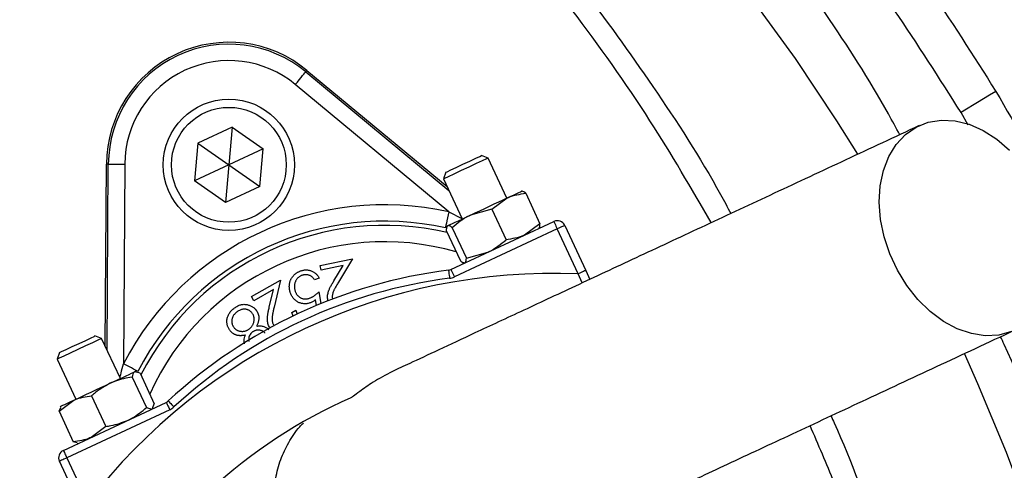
# Model space of a CAD drawing. Header units: millimetres. Extents: x 5387 to 12081, y 1443 to 15453.
# Tile 21 of 27: x 8775 to 9375, y 12511 to 12786. Entities that reach past the tile are written whole.
import ezdxf

# ---------------------------------------------------------------- set-up
doc = ezdxf.new("R2010")
doc.units = ezdxf.units.MM
doc.header["$LTSCALE"] = 5

msp = doc.modelspace()

# ---------------------------------------------------------------- linework, layer by layer
at = {"color": 7, "linetype": 'Continuous', "lineweight": 25}
for p, q in [((8949.47, 12754.02), (8950.2, 12754.9)), ((8949.47, 12754.02), (9036.79, 12681.71)), ((8950.2, 12754.9), (9035.67, 12684.11)), ((9036.76, 12668.75), (8943.1, 12746.32)), ((8904.6, 12720.41), (8883.67, 12710.65)), ((8904.6, 12720.41), (8902.58, 12697.4)), ((8904.6, 12720.41), (8923.52, 12707.16)), ((8883.67, 12710.65), (8881.65, 12687.64)), ((8883.67, 12710.65), (8902.58, 12697.4)), ((8923.52, 12707.16), (8902.58, 12697.4)), ((8921.5, 12684.16), (8923.52, 12707.16)), ((9056.57, 12703), (9056.58, 12703.01)), ((9060.65, 12701.52), (9056.58, 12703.01)), ((9072.04, 12677.11), (9060.65, 12701.52)), ((8827.22, 12586.91), (8827.94, 12697.88)), ((8829.07, 12697.88), (8827.94, 12697.88)), ((8828.34, 12584.5), (8829.07, 12697.88)), ((8839.07, 12697.81), (8838.29, 12576.2)), ((8902.58, 12697.4), (8881.65, 12687.64)), ((8902.58, 12697.4), (8900.57, 12674.4)), ((8902.58, 12697.4), (8921.5, 12684.16)), ((9034.95, 12692.92), (9033.46, 12688.85)), ((8900.57, 12674.4), (8881.65, 12687.64)), ((9033.46, 12688.85), (9044.85, 12664.44)), ((8921.5, 12684.16), (8900.57, 12674.4)), ((9081.37, 12681.32), (9081.1, 12681.34)), ((9062.94, 12670.41), (9072.33, 12677.25)), ((9083.61, 12680.05), (9092.29, 12661.44)), ((9062.94, 12670.41), (9049.88, 12666.78)), ((9062.94, 12670.41), (9071.61, 12651.8)), ((9038, 12633.66), (9100.73, 12662.91)), ((9035.16, 12657.46), (9043.84, 12638.85)), ((9035.78, 12660.21), (9035.55, 12659.87)), ((9038.71, 12659.11), (9047.39, 12640.5)), ((9102.84, 12658.38), (9040.11, 12629.13)), ((9092.29, 12661.44), (9082.89, 12654.59)), ((9091.66, 12658.68), (9091.82, 12658.91)), ((9115.62, 12630.96), (9102.84, 12658.38)), ((9107.37, 12660.49), (9120.16, 12633.08)), ((9047.39, 12640.5), (9060.45, 12644.13)), ((8958.2, 12636.14), (8978.04, 12640.21)), ((8978.04, 12640.21), (8969.36, 12625.86)), ((8958.78, 12633.32), (8958.2, 12636.14)), ((8972.27, 12636.09), (8958.78, 12633.32)), ((8966.61, 12626.75), (8972.27, 12636.09)), ((9045.94, 12637.59), (9046.35, 12637.55)), ((9120.16, 12633.08), (9122.69, 12627.64)), ((8916.31, 12617.11), (8934, 12627.12)), ((8934, 12627.12), (8930.13, 12610.74)), ((8957.63, 12628.44), (8954.75, 12627.36)), ((8929.76, 12621.41), (8917.74, 12614.6)), ((8927.24, 12610.75), (8929.76, 12621.41)), ((8917.74, 12614.6), (8916.31, 12617.11)), ((8956.1, 12611.75), (8955.49, 12615.18)), ((8957.49, 12620.03), (8958.75, 12612.84)), ((8941, 12607.47), (8943.5, 12608.89)), ((8943.5, 12608.89), (8944.3, 12606.35)), ((8941.77, 12605.27), (8941, 12607.47)), ((8825.01, 12591.64), (8820.94, 12593.13)), ((8836.4, 12567.23), (8825.01, 12591.64)), ((8799.31, 12583.04), (8797.82, 12578.96)), ((8797.82, 12578.96), (8809.21, 12554.56)), ((8843.57, 12568.12), (8852.25, 12549.51)), ((8848.44, 12570.39), (8845.06, 12571.28)), ((8846.2, 12571.4), (8845.46, 12571.46)), ((8848.44, 12570.39), (8857.12, 12551.78)), ((8799.05, 12547.35), (8808.02, 12554)), ((8818.87, 12556.6), (8827.55, 12537.99)), ((8799.05, 12547.35), (8800.05, 12549.48)), ((8800.14, 12550.33), (8799.71, 12549.72)), ((8801.65, 12523.45), (8864.37, 12552.7)), ((8866.49, 12548.16), (8803.76, 12518.91)), ((8852.25, 12549.51), (8855.63, 12548.62)), ((8856.02, 12548.8), (8856.42, 12549.37)), ((8856.16, 12549.55), (8857.12, 12551.78)), ((8799.05, 12547.35), (8807.73, 12528.74)), ((8827.55, 12537.99), (8818.58, 12531.34)), ((8810.04, 12528.05), (8807.73, 12528.74)), ((8810.02, 12527.73), (8810.71, 12527.67)), ((8803.76, 12518.91), (8816.54, 12491.5)), ((8812.01, 12489.39), (8799.23, 12516.8))]:
    msp.add_line(p, q, dxfattribs=at)
at = {"color": 8, "linetype": 'Continuous', "lineweight": 25}
for p, q in [((9353.35, 12721.54), (9349.02, 12729.24)), ((9036.76, 12668.75), (9044.72, 12664.71)), ((9117.93, 12625.42), (9115.62, 12630.96))]:
    msp.add_line(p, q, dxfattribs=at)
at = {"color": 7, "linetype": 'Continuous', "lineweight": 25, "flags": 128}
for points in [[(9286.14, 12703.89), (9273.38, 12724.25), (9248.02, 12762.18), (9221.18, 12799.14), (9192.9, 12835.09), (9163.22, 12869.98), (9132.18, 12903.74), (9099.84, 12936.33), (9066.23, 12967.71), (9031.4, 12997.83), (8995.41, 13026.64), (8958.31, 13054.11), (8920.15, 13080.18), (8880.99, 13104.84), (8840.88, 13128.03), (8799.89, 13149.72), (8758.07, 13169.89)], [(8943.1, 12746.32), (8944.33, 12747.81), (8945.51, 12749.24), (8946.61, 12750.56), (8947.57, 12751.72), (8948.36, 12752.68), (8948.96, 12753.4), (8949.33, 12753.85), (8949.47, 12754.02)], [(9370.25, 12742.13), (9366.38, 12739.78), (9362.64, 12737.51), (9359.15, 12735.39), (9356.02, 12733.49), (9353.37, 12731.88), (9351.28, 12730.61), (9349.81, 12729.72), (9349.02, 12729.24)], [(9379.76, 12595.86), (9372.05, 12593.73), (9363.83, 12593.3), (9355.32, 12594.56), (9346.74, 12597.5), (9338.31, 12602.02), (9330.25, 12608.02), (9322.76, 12615.34), (9316.04, 12623.79), (9310.27, 12633.15), (9305.6, 12643.17), (9302.14, 12653.61), (9299.98, 12664.19), (9299.19, 12674.62), (9299.77, 12684.66), (9301.73, 12694.03), (9305, 12702.49), (9309.5, 12709.82), (9315.11, 12715.83), (9321.7, 12720.37), (9329.08, 12723.32), (9337.07, 12724.61), (9345.46, 12724.19), (9354.03, 12722.09), (9362.57, 12718.34), (9370.84, 12713.07), (9378.64, 12706.38)], [(9060.65, 12701.52), (9060.64, 12701.52), (9059.64, 12701.05), (9057.12, 12699.88), (9053.38, 12698.13), (9048.89, 12696.04), (9044.17, 12693.84), (9039.8, 12691.8), (9036.31, 12690.17), (9034.11, 12689.15), (9033.46, 12688.85)], [(9034.95, 12692.92), (9035.61, 12693.23), (9037.82, 12694.26), (9041.23, 12695.85), (9045.33, 12697.77), (9049.5, 12699.71), (9053.1, 12701.39), (9055.58, 12702.54), (9056.57, 12703)], [(8829.07, 12697.88), (8829.29, 12697.88), (8829.88, 12697.87), (8830.82, 12697.87), (8832.06, 12697.86), (8833.57, 12697.85), (8835.29, 12697.84), (8837.14, 12697.82), (8839.07, 12697.81)], [(9072.33, 12677.25), (9074.55, 12678.29), (9076.49, 12679.19), (9078.12, 12679.95), (9079.42, 12680.56), (9080.36, 12681), (9080.92, 12681.26), (9081.1, 12681.34)], [(9049.88, 12666.78), (9052.69, 12668.1), (9055.6, 12669.45), (9058.56, 12670.83), (9061.52, 12672.21), (9064.42, 12673.56), (9067.22, 12674.87), (9069.87, 12676.11), (9072.33, 12677.25)], [(9036.76, 12668.75), (9036.34, 12666.86), (9035.94, 12665.05), (9035.57, 12663.38), (9035.24, 12661.91), (9034.97, 12660.69), (9034.76, 12659.78), (9034.64, 12659.21), (9034.59, 12658.99)], [(9035.99, 12660.31), (9036.59, 12660.58), (9037.55, 12661.04), (9038.88, 12661.65), (9040.54, 12662.43), (9042.5, 12663.34), (9044.74, 12664.39), (9047.22, 12665.54), (9049.88, 12666.78)], [(9100.73, 12662.91), (9100.77, 12662.82), (9100.89, 12662.56), (9101.08, 12662.15), (9101.35, 12661.58), (9101.67, 12660.9), (9102.03, 12660.11), (9102.43, 12659.26), (9102.84, 12658.38)], [(9035.78, 12660.21), (9035.78, 12660.21), (9035.99, 12660.31)], [(9107.37, 12660.49), (9107.28, 12660.45), (9107.03, 12660.33), (9106.61, 12660.13), (9106.04, 12659.87), (9105.36, 12659.55), (9104.57, 12659.19), (9103.72, 12658.79), (9102.84, 12658.38)], [(9036.51, 12633.23), (9036.52, 12633.13), (9036.56, 12632.85), (9036.62, 12632.39), (9036.69, 12631.78), (9036.79, 12631.02), (9036.9, 12630.17), (9037.02, 12629.24), (9037.14, 12628.27)], [(9038, 12633.66), (9038.04, 12633.57), (9038.16, 12633.31), (9038.35, 12632.89), (9038.62, 12632.33), (9038.94, 12631.64), (9039.3, 12630.86), (9039.7, 12630.01), (9040.11, 12629.13)], [(9120.16, 12633.08), (9120.07, 12633.04), (9119.81, 12632.92), (9119.39, 12632.72), (9118.83, 12632.46), (9118.14, 12632.14), (9117.36, 12631.77), (9116.51, 12631.38), (9115.62, 12630.96)], [(8825.01, 12591.64), (8824.6, 12591.45), (8822.67, 12590.55), (8819.38, 12589.02), (8815.13, 12587.04), (8810.43, 12584.85), (8805.86, 12582.71), (8801.95, 12580.89), (8799.18, 12579.6), (8797.89, 12579), (8797.82, 12578.96)], [(8799.31, 12583.04), (8799.36, 12583.07), (8800.6, 12583.65), (8803.29, 12584.9), (8807.02, 12586.64), (8811.22, 12588.6), (8815.26, 12590.48), (8818.51, 12591.99), (8820.48, 12592.92), (8820.94, 12593.13)], [(9407.38, 11768.51), (9419.67, 11812.07), (9430.23, 11856.05), (9439.05, 11900.4), (9446.11, 11945.03), (9451.4, 11989.89), (9454.91, 12034.91), (9456.65, 12080.03), (9456.6, 12125.18), (9454.77, 12170.3), (9451.15, 12215.32), (9445.76, 12260.17), (9438.61, 12304.78), (9429.7, 12349.11), (9419.04, 12393.07), (9406.65, 12436.61), (9392.56, 12479.65), (9376.77, 12522.15), (9359.32, 12564.04), (9351.06, 12582.39)], [(8847.16, 12571.59), (8846.97, 12571.69), (8846.44, 12571.96), (8845.61, 12572.4), (8844.51, 12572.97), (8843.17, 12573.66), (8841.65, 12574.45), (8840, 12575.31), (8838.29, 12576.2)], [(8830.28, 12564.38), (8833.01, 12565.65), (8835.56, 12566.84), (8837.89, 12567.93), (8839.97, 12568.9), (8841.75, 12569.73), (8843.21, 12570.41), (8844.32, 12570.93), (8845.06, 12571.28)], [(8845.06, 12571.28), (8845.42, 12571.44), (8845.46, 12571.46)], [(8808.02, 12554), (8810.38, 12555.1), (8812.96, 12556.31), (8815.71, 12557.59), (8818.58, 12558.93), (8821.52, 12560.3), (8824.49, 12561.68), (8827.42, 12563.05), (8830.28, 12564.38)], [(8800.14, 12550.33), (8800.21, 12550.36), (8800.62, 12550.55), (8801.41, 12550.92), (8802.57, 12551.46), (8804.08, 12552.16), (8805.9, 12553.01), (8808.02, 12554)], [(8864.37, 12552.7), (8864.41, 12552.61), (8864.54, 12552.35), (8864.73, 12551.93), (8864.99, 12551.37), (8865.31, 12550.68), (8865.68, 12549.9), (8866.08, 12549.05), (8866.49, 12548.16)], [(8865.66, 12553.56), (8865.72, 12553.49), (8865.92, 12553.28), (8866.23, 12552.94), (8866.65, 12552.48), (8867.17, 12551.93), (8867.76, 12551.29), (8868.39, 12550.61), (8869.06, 12549.89)], [(8803.76, 12518.91), (8802.87, 12518.5), (8802.02, 12518.11), (8801.24, 12517.74), (8800.55, 12517.42), (8799.99, 12517.16), (8799.57, 12516.96), (8799.31, 12516.84), (8799.23, 12516.8)], [(8801.65, 12523.45), (8801.69, 12523.36), (8801.81, 12523.1), (8802, 12522.68), (8802.26, 12522.12), (8802.58, 12521.43), (8802.95, 12520.65), (8803.35, 12519.8), (8803.76, 12518.91)]]:
    msp.add_lwpolyline(points, dxfattribs=at)
at = {"color": 7, "linetype": 'Continuous', "lineweight": 25}
for centre, radius in [((8261.55, 12068.48), 1999.56), ((8261.55, 12068.48), 1974.56), ((8902.58, 12697.4), 40), ((8902.58, 12697.4), 35)]:
    msp.add_circle(centre, radius, dxfattribs=at)
for centre, radius, start, end in [((8261.55, 12068.48), 1728.75, 270.66287, 269.33713), ((8261.55, 12068.48), 1617.96, 1.68232, 178.31768), ((8902.58, 12697.4), 74.65, 50.36947, 179.63053), ((8902.58, 12697.4), 73.51, 50.36947, 179.63053), ((8902.58, 12697.4), 63.51, 50.36947, 179.63053), ((8261.55, 12068.48), 625, 279.2069, 80.7931), ((8261.55, 12068.48), 620, 279.2818, 80.7182), ((8997.67, 12493.48), 179.57, 77.42697, 152.57303), ((8997.67, 12493.48), 169.57, 77.42697, 152.57303), ((9102.84, 12658.38), 5, 25, 115), ((9075.15, 12327.33), 308.33, 97.19968, 132.80032), ((9035.88, 12638.19), 5, 277.19968, 295), ((9100.51, 12272.95), 358.33, 87.58288, 142.41712), ((9075.15, 12327.33), 303.33, 97.19968, 132.80032), ((9035.88, 12638.19), 10, 277.19968, 295), ((9100.51, 12272.95), 308.33, 113.63547, 132.80032), ((8862.26, 12557.23), 5, 295, 312.80032), ((8862.26, 12557.23), 10, 295, 312.80032), ((8803.76, 12518.91), 5, 115, 205)]:
    msp.add_arc(centre, radius, start, end, dxfattribs=at)
at = {"color": 8, "linetype": 'Continuous', "lineweight": 25}
for centre, radius, start, end in [((8261.55, 12068.48), 1629.13, 1.67079, 178.32921), ((8997.67, 12493.48), 167.04, 76.81058, 152.96199), ((8997.67, 12493.48), 157.04, 73.88079, 155.86692)]:
    msp.add_arc(centre, radius, start, end, dxfattribs=at)
at = {"color": 7, "linetype": 'Continuous', "lineweight": 25}
for points, knots in [([(11214.27, 9327.09), (11235.96, 9353.74), (11282.98, 9411.49), (11351.82, 9503.15), (11421.08, 9601.63), (11487, 9702.39), (11556.53, 9816.64), (11628.17, 9945.15), (11700.27, 10088.55), (11766.24, 10234.85), (11826.03, 10383.78), (11879.61, 10535.04), (11926.95, 10688.36), (11968.01, 10843.48), (12002.78, 11000.11), (12031.21, 11158.02), (12053.27, 11316.95), (12068.94, 11476.63), (12078.19, 11636.81), (12080.96, 11797.23), (12077.25, 11957.64), (12067.02, 12117.78), (12050.24, 12277.36), (12026.89, 12436.13), (11996.92, 12593.78), (11960.27, 12750.03), (11917.04, 12904.59), (11867.33, 13057.19), (11811.19, 13207.55), (11748.72, 13355.38), (11685.72, 13488.34), (11623.97, 13606.96), (11564.95, 13711.89), (11502.56, 13814.84), (11436.82, 13915.67), (11367.76, 14014.28), (11295.42, 14110.54), (11219.86, 14204.29), (11141.14, 14295.39), (11059.27, 14383.68), (10974.36, 14469.09), (10886.53, 14551.51), (10795.9, 14630.78), (10702.57, 14706.85), (10606.67, 14779.69), (10508.33, 14849.21), (10407.71, 14915.32), (10304.88, 14977.96), (10199.96, 15037.06), (10093.09, 15092.55), (9984.39, 15144.35), (9873.98, 15192.37), (9761.95, 15236.56), (9648.45, 15276.84), (9533.62, 15313.11), (9417.58, 15345.28), (9300.44, 15373.34), (9182.39, 15397.25), (9065.19, 15416.72), (8949, 15431.94), (8833.96, 15442.99), (8718.61, 15450.43), (8641.58, 15452.06), (8603.09, 15452.88)], [0, 0, 0, 0, 0.012466, 0.027021, 0.041583, 0.056146, 0.070701, 0.090104, 0.109517, 0.128921, 0.148322, 0.16773, 0.187131, 0.20653, 0.225937, 0.245335, 0.264733, 0.284139, 0.303537, 0.322936, 0.342343, 0.361742, 0.381143, 0.400552, 0.419953, 0.439355, 0.458767, 0.47817, 0.497573, 0.516986, 0.536389, 0.550942, 0.565502, 0.580062, 0.594615, 0.609171, 0.623735, 0.638299, 0.652854, 0.667412, 0.68198, 0.696547, 0.711105, 0.725662, 0.740227, 0.754793, 0.76935, 0.783907, 0.798472, 0.813037, 0.827593, 0.842151, 0.856718, 0.871285, 0.885842, 0.900402, 0.91497, 0.929539, 0.944098, 0.95807, 0.972049, 0.986029, 1, 1, 1, 1]), ([(8603.09, 15451.33), (8631.95, 15450.79), (8689.67, 15449.71), (8792.99, 15444.44), (8912.92, 15434.59), (9049.11, 15417.8), (9184.52, 15395.58), (9320.09, 15367.69), (9455.61, 15333.93), (9590.84, 15294.24), (9724.34, 15249.05), (9856.24, 15198.34), (9986.35, 15142.11), (10114.48, 15080.44), (10240.02, 15013.66), (10363.86, 14941.25), (10485.73, 14863.12), (10605.37, 14779.26), (10721.42, 14690.51), (10833.61, 14597.04), (10941.71, 14498.91), (11045.55, 14396.28), (11145, 14289.38), (11240.76, 14177.35), (11332.54, 14060.25), (11420.18, 13938.22), (11502.7, 13812.67), (11579.42, 13684.82), (11650.41, 13554.95), (11715.77, 13423.32), (11775.94, 13289.25), (11831.3, 13151.81), (11881.59, 13011.12), (11926.63, 12867.3), (11965.93, 12721.81), (11999.83, 12573.02), (12028.01, 12421.06), (12050.28, 12266.12), (12066.29, 12110.41), (12076.16, 11952.84), (12079.68, 11793.6), (12076.72, 11632.91), (12067.31, 11472.47), (12051.38, 11311.74), (12028.81, 11150.96), (11999.55, 10990.37), (11963.75, 10831.1), (11923.94, 10682.79), (11881.38, 10545.3), (11837.28, 10418.4), (11788.81, 10293.05), (11736.02, 10169.51), (11677.71, 10045.29), (11613.47, 9920.67), (11543, 9795.97), (11467.74, 9673.96), (11387.7, 9555.05), (11303.43, 9439.21), (11243.43, 9365.01), (11213.46, 9327.93)], [0, 0, 0, 0, 0.0104784, 0.0209568, 0.0375463, 0.0541492, 0.070752, 0.0873413, 0.1043797, 0.1214325, 0.1384857, 0.1555245, 0.1727161, 0.1899218, 0.2071277, 0.2243195, 0.2419822, 0.2596602, 0.277338, 0.2950003, 0.3126507, 0.3303169, 0.3479833, 0.3656341, 0.3837967, 0.4019751, 0.4201543, 0.4383179, 0.4560855, 0.4738668, 0.4916484, 0.5094163, 0.5276366, 0.5458713, 0.5641061, 0.5823265, 0.6012508, 0.6201906, 0.6391309, 0.6580559, 0.6774864, 0.6969327, 0.7163793, 0.7358101, 0.7555452, 0.7752969, 0.7950484, 0.8147832, 0.8310246, 0.8472809, 0.8635416, 0.879797, 0.8960378, 0.9133437, 0.9306765, 0.9480219, 0.9653661, 0.9826961, 1, 1, 1, 1]), ([(11215.44, 9327.14), (11236.94, 9353.55), (11283.76, 9411.07), (11352.42, 9502.49), (11421.69, 9600.97), (11487.61, 9701.72), (11557.15, 9815.97), (11628.8, 9944.48), (11700.91, 10087.87), (11766.9, 10234.16), (11826.7, 10383.09), (11880.29, 10534.34), (11927.66, 10687.65), (11968.74, 10842.76), (12003.52, 10999.4), (12031.98, 11157.3), (12054.06, 11316.22), (12069.76, 11475.9), (12079.03, 11636.08), (12081.83, 11796.5), (12078.16, 11956.91), (12067.96, 12117.05), (12051.21, 12276.64), (12027.9, 12435.41), (11997.96, 12593.07), (11961.35, 12749.32), (11918.17, 12903.9), (11868.49, 13056.51), (11812.39, 13206.88), (11749.96, 13354.74), (11687.01, 13487.71), (11625.29, 13606.35), (11566.31, 13711.3), (11503.94, 13814.27), (11438.24, 13915.12), (11369.22, 14013.75), (11296.91, 14110.04), (11221.39, 14203.82), (11142.7, 14294.95), (11060.88, 14383.27), (10976, 14468.72), (10888.2, 14551.17), (10797.61, 14630.49), (10704.31, 14706.6), (10608.44, 14779.48), (10510.14, 14849.04), (10409.54, 14915.2), (10306.74, 14977.88), (10201.85, 15037.03), (10095, 15092.57), (9986.33, 15144.42), (9875.94, 15192.5), (9763.93, 15236.75), (9650.46, 15277.09), (9535.65, 15313.42), (9419.63, 15345.66), (9302.5, 15373.78), (9184.46, 15397.75), (9056.95, 15419.04), (8919.91, 15436.31), (8773.44, 15448.88), (8675.51, 15451.9), (8626.55, 15453.4)], [0, 0, 0, 0, 0.0123904, 0.0269842, 0.041586, 0.0561881, 0.0707823, 0.0902383, 0.1097033, 0.1291598, 0.1486127, 0.1680741, 0.1875273, 0.2069783, 0.2264373, 0.2458885, 0.265339, 0.2847974, 0.3042479, 0.3236992, 0.3431585, 0.3626096, 0.382063, 0.4015246, 0.4209776, 0.4404329, 0.459897, 0.4793523, 0.4988081, 0.5182727, 0.5377284, 0.5523205, 0.5669204, 0.58152, 0.5961119, 0.610707, 0.6253105, 0.6399136, 0.6545083, 0.6691059, 0.6837124, 0.6983189, 0.7129165, 0.7275127, 0.7421176, 0.7567225, 0.7713189, 0.7859149, 0.8005194, 0.8151238, 0.8297197, 0.844317, 0.8589231, 0.8735289, 0.8881259, 0.9027246, 0.9173325, 0.9319404, 0.9465393, 0.9643568, 0.9821826, 1, 1, 1, 1]), ([(11211.33, 9348.88), (11240.52, 9385.28), (11298.96, 9458.14), (11381.09, 9571.76), (11459.14, 9688.32), (11532.59, 9807.85), (11601.44, 9929.98), (11664.05, 10051.54), (11720.78, 10172.22), (11772.05, 10291.73), (11819.27, 10412.95), (11862.38, 10535.65), (11901.74, 10660.88), (11937.19, 10788.59), (11968.59, 10918.72), (11995.59, 11049.87), (12018.16, 11181.81), (12037.27, 11321.69), (12052, 11469.51), (12061.38, 11625.19), (12064.66, 11781.12), (12061.76, 11938.38), (12052.43, 12096.77), (12036.48, 12256.05), (12013.97, 12414.54), (11985.7, 12567.43), (11952.25, 12714.57), (11914.29, 12855.95), (11870.89, 12995.75), (11821.69, 13134.88), (11766.57, 13273.12), (11705.46, 13410.21), (11638.91, 13544.74), (11567.75, 13675.08), (11492.21, 13801.12), (11412.54, 13922.79), (11328.06, 14041.16), (11238, 14157.04), (11142.22, 14270.06), (11040.68, 14379.87), (10934.49, 14485.2), (10825.81, 14583.99), (10715.07, 14676.35), (10602.75, 14762.55), (10487.03, 14844.15), (10367.07, 14921.7), (10242.92, 14994.94), (10114.67, 15063.62), (9983.69, 15126.93), (9852.93, 15183.53), (9722.71, 15233.68), (9593.37, 15277.69), (9462.38, 15316.52), (9328.79, 15350.34), (9192.7, 15378.88), (9054.31, 15401.98), (8915.07, 15419.36), (8804.73, 15428.54), (8706.56, 15433.91), (8620.61, 15436.65), (8505.22, 15436.82), (8377.68, 15432.29), (8237.99, 15421.74), (8099.4, 15404.2), (7959.27, 15384.85), (7829.29, 15344.3), (7721.44, 15351.24), (7688.52, 15318.32), (7688.52, 15318.32)], [0, 0, 0, 0, 0.015312, 0.030647, 0.045994, 0.061342, 0.076679, 0.091993, 0.106207, 0.120434, 0.134664, 0.148892, 0.163106, 0.177738, 0.192381, 0.207029, 0.221673, 0.236305, 0.253353, 0.270415, 0.287476, 0.304524, 0.322021, 0.339534, 0.357045, 0.374542, 0.390543, 0.406557, 0.42257, 0.438572, 0.454978, 0.471398, 0.487818, 0.504224, 0.520121, 0.53603, 0.551939, 0.567835, 0.584181, 0.600543, 0.616905, 0.633251, 0.648728, 0.664217, 0.679707, 0.695184, 0.711085, 0.727, 0.742914, 0.758815, 0.773749, 0.788695, 0.803641, 0.818575, 0.833911, 0.849261, 0.86461, 0.879947, 0.885588, 0.896876, 0.908164, 0.923448, 0.93876, 0.954086, 0.96941, 0.984719, 1, 1, 1, 1, 1]), ([(9311.66, 12715.75), (9309.37, 12719.97), (9295.64, 12745.35), (9266.77, 12789.97), (9224.91, 12849.18), (9179.09, 12905.6), (9129.85, 12959.04), (9075.48, 13010.65), (9015.57, 13059.75), (8950.14, 13105.89), (8881.35, 13147.42), (8809.77, 13184.07), (8731.9, 13217.15), (8647.75, 13245.9), (8557.61, 13269.94), (8465.92, 13287.78), (8385.64, 13298.03), (8317.44, 13302.78), (8250.62, 13304.27), (8172.75, 13301.43), (8084.28, 13291.96), (7996.57, 13276.64), (7910.22, 13255.69), (7830.5, 13231.09), (7757.5, 13203.36), (7691.16, 13173.07), (7626.84, 13138.68), (7564.95, 13100.35), (7505.9, 13058.3), (7449.49, 13012.19), (7396.06, 12961.93), (7345.74, 12907.73), (7298.99, 12850.48), (7256.44, 12790.4), (7227.29, 12745.35), (7213.59, 12719.81), (7211.42, 12715.77)], [0, 0, 0, 0, 0.005798, 0.03487, 0.063988, 0.09309, 0.122124, 0.151054, 0.182691, 0.214454, 0.246262, 0.27803, 0.309672, 0.346247, 0.382916, 0.419591, 0.456176, 0.478087, 0.499998, 0.534769, 0.569662, 0.604611, 0.639532, 0.674328, 0.702974, 0.731744, 0.760575, 0.789402, 0.818163, 0.846804, 0.876264, 0.905815, 0.935406, 0.964977, 0.994454, 1, 1, 1, 1]), ([(8574.78, 13297.39), (8597.04, 13292.64), (8641.64, 13283.13), (8706.78, 13264.27), (8770.28, 13242.23), (8831.84, 13216.91), (8892.49, 13187.97), (8951.97, 13155.32), (9010.05, 13119), (9067.66, 13078.21), (9124.37, 13032.71), (9179.68, 12982.37), (9232.42, 12928.03), (9282.1, 12869.67), (9328.79, 12807.67), (9356.44, 12763.97), (9370.25, 12742.13)], [0, 0, 0, 0, 0.068376, 0.136967, 0.203572, 0.270228, 0.336832, 0.405374, 0.473972, 0.542513, 0.617341, 0.692242, 0.76707, 0.844686, 0.922383, 1, 1, 1, 1]), ([(9349.02, 12729.24), (9335.77, 12750.18), (9309.21, 12792.13), (9264.33, 12851.76), (9215.99, 12908.77), (9164.11, 12962.59), (9109.09, 13012.97), (9049.83, 13060.64), (8986.16, 13105.13), (8918.16, 13146.1), (8847.5, 13182.48), (8774.66, 13214.06), (8710.82, 13236.67), (8642.74, 13257.03), (8599.09, 13266.54), (8569.94, 13272.89)], [0, 0, 0, 0, 0.075993, 0.152292, 0.228746, 0.305198, 0.381494, 0.457485, 0.538401, 0.619593, 0.70088, 0.782076, 0.862994, 0.908518, 1, 1, 1, 1]), ([(8261.55, 13244.95), (8290.27, 13243.5), (8347.8, 13240.61), (8433.36, 13227.67), (8517.71, 13208.65), (8600.22, 13183.03), (8680.42, 13150.97), (8757.97, 13112.79), (8832.39, 13068.83), (8900.25, 13021.44), (8961.66, 12971.51), (9017.1, 12920.01), (9069.1, 12864.94), (9117.5, 12806.74), (9161.95, 12744.83), (9192.3, 12698.33), (9206.56, 12671.63), (9208.65, 12667.72)], [0, 0, 0, 0, 0.074366, 0.148962, 0.22356, 0.297929, 0.372258, 0.446809, 0.521365, 0.595701, 0.660752, 0.726012, 0.791347, 0.856616, 0.921674, 0.988534, 1, 1, 1, 1]), ([(9196.75, 12662.17), (9184.58, 12683.05), (9158.53, 12727.75), (9112.44, 12792.44), (9060.19, 12856.55), (9003.31, 12916.58), (8942.28, 12972.29), (8877.38, 13023.39), (8808.91, 13069.51), (8737.13, 13110.45), (8662.38, 13146), (8585.14, 13175.83), (8505.98, 13199.72), (8425.42, 13217.42), (8343.79, 13229.4), (8288.95, 13232.09), (8261.5, 13233.44)], [0, 0, 0, 0, 0.0632622, 0.1353876, 0.2077002, 0.27968, 0.3517092, 0.4238859, 0.4957449, 0.5676823, 0.6400439, 0.7122718, 0.7842788, 0.8563136, 0.9280819, 1, 1, 1, 1]), ([(9370.25, 12742.13), (9382.69, 12720.85), (9407.56, 12678.29), (9440.2, 12611.89), (9471.08, 12539.76), (9498.8, 12461.46), (9522.44, 12377.01), (9540.41, 12291.07), (9552.6, 12204.22), (9558.89, 12116.86), (9559.13, 12029.24), (9553.43, 11941.64), (9541.89, 11854.52), (9524.59, 11768.46), (9501.57, 11683.9), (9472.76, 11601.13), (9438.39, 11520.38), (9398.68, 11442.01), (9353.88, 11366.54), (9304.21, 11294.42), (9249.72, 11225.95), (9190.71, 11161.24), (9127.46, 11100.53), (9060.38, 11044.23), (8989.83, 10992.68), (8915.96, 10946.16), (8839.08, 10904.69), (8759.53, 10868.37), (8677.81, 10837.5), (8613.09, 10817.74), (8575.74, 10808.41), (8566.55, 10806.11)], [0, 0, 0, 0, 0.030307, 0.060638, 0.090945, 0.126785, 0.162748, 0.198752, 0.234715, 0.270554, 0.306428, 0.342425, 0.378463, 0.41446, 0.450334, 0.486201, 0.52219, 0.558221, 0.59421, 0.630077, 0.665868, 0.70178, 0.737734, 0.773646, 0.809437, 0.845138, 0.88096, 0.916824, 0.952646, 0.988348, 1, 1, 1, 1]), ([(9323.48, 12721.26), (9308.52, 12714.29), (9278.84, 12700.45), (9235.15, 12680.08), (9193.09, 12660.47), (9153.11, 12641.82), (9115.84, 12624.44), (9081.95, 12608.64), (9053.29, 12595.27), (9030.14, 12584.48), (9013.25, 12576.61), (9005.63, 12573.05), (9002.3, 12571.5)], [0, 0, 0, 0, 0.1135119, 0.2251997, 0.3351042, 0.4432659, 0.5495894, 0.6541728, 0.7571424, 0.8456166, 0.9324971, 1, 1, 1, 1]), ([(9083.61, 12680.05), (9082.76, 12680.72), (9081.9, 12681.39), (9081.38, 12681.31), (9081.37, 12681.31)], [0, 0, 0, 0, 0.986889, 1, 1, 1, 1]), ([(9072.33, 12677.25), (9072.57, 12677.36), (9076.08, 12678.96), (9079.98, 12679.52), (9083.61, 12680.05)], [0, 0, 0, 0, 0.070197, 1, 1, 1, 1]), ([(9049.88, 12666.78), (9049.59, 12666.65), (9045.52, 12664.71), (9041.99, 12661.81), (9038.71, 12659.11)], [0, 0, 0, 0, 0.0701921, 1, 1, 1, 1]), ([(9035.99, 12660.31), (9035.64, 12659.85), (9035.19, 12659.25), (9035.17, 12657.79), (9035.16, 12657.46)], [0, 0, 0, 0, 0.7731102, 1, 1, 1, 1]), ([(9038.71, 12659.11), (9037.89, 12659.72), (9036.8, 12660.53), (9036.15, 12660.35), (9035.99, 12660.31)], [0, 0, 0, 0, 0.755622, 1, 1, 1, 1]), ([(9091.82, 12658.91), (9091.82, 12658.91), (9092.22, 12659.27), (9092.25, 12660.36), (9092.29, 12661.44)], [0, 0, 0, 0, 0.013112, 1, 1, 1, 1]), ([(9060.45, 12644.13), (9060.73, 12644.26), (9064.81, 12646.2), (9068.34, 12649.1), (9071.61, 12651.8)], [0, 0, 0, 0, 0.070193, 1, 1, 1, 1]), ([(9082.89, 12654.59), (9082.65, 12654.48), (9079.14, 12652.88), (9075.24, 12652.32), (9071.61, 12651.8)], [0, 0, 0, 0, 0.070197, 1, 1, 1, 1]), ([(9043.84, 12638.85), (9044.1, 12638.63), (9044.97, 12637.91), (9045.55, 12637.87), (9045.96, 12637.84)], [0, 0, 0, 0, 0.296704, 1, 1, 1, 1]), ([(9046.56, 12637.65), (9046.69, 12637.74), (9047.25, 12638.13), (9047.33, 12639.48), (9047.39, 12640.5)], [0, 0, 0, 0, 0.2443782, 1, 1, 1, 1]), ([(8940.17, 12619.25), (8940.09, 12619.48), (8939.93, 12619.93), (8939.74, 12620.63), (8939.6, 12621.32), (8939.49, 12622.01), (8939.44, 12622.71), (8939.42, 12623.41), (8939.47, 12624.1), (8939.55, 12624.79), (8939.67, 12625.47), (8939.84, 12626.14), (8940.04, 12626.77), (8940.29, 12627.39), (8940.58, 12627.98), (8940.91, 12628.56), (8941.28, 12629.1), (8941.69, 12629.62), (8942.14, 12630.12), (8942.62, 12630.59), (8943.14, 12631.02), (8943.7, 12631.43), (8944.29, 12631.8), (8944.91, 12632.15), (8945.58, 12632.46), (8946.04, 12632.64), (8946.27, 12632.73)], [0, 0, 0, 0, 0.044096, 0.087462, 0.129912, 0.172219, 0.214077, 0.256092, 0.298082, 0.340217, 0.382043, 0.423014, 0.463525, 0.503259, 0.54321, 0.582721, 0.622367, 0.662555, 0.702664, 0.743345, 0.784214, 0.825572, 0.867594, 0.910449, 0.954655, 1, 1, 1, 1]), ([(8946.27, 12632.73), (8946.55, 12632.83), (8947.1, 12633.03), (8947.95, 12633.22), (8948.78, 12633.36), (8949.61, 12633.4), (8950.43, 12633.37), (8951.23, 12633.26), (8952.03, 12633.08), (8952.81, 12632.81), (8953.57, 12632.48), (8954.29, 12632.09), (8954.96, 12631.63), (8955.58, 12631.11), (8956.17, 12630.54), (8956.7, 12629.9), (8957.2, 12629.2), (8957.48, 12628.7), (8957.63, 12628.44)], [0, 0, 0, 0, 0.06715, 0.132036, 0.194943, 0.256632, 0.317916, 0.378555, 0.439872, 0.502045, 0.563996, 0.625305, 0.685756, 0.746646, 0.807686, 0.870229, 0.933888, 1, 1, 1, 1]), ([(8947.07, 12630.06), (8946.85, 12629.97), (8946.4, 12629.79), (8945.79, 12629.44), (8945.22, 12629.04), (8944.69, 12628.58), (8944.22, 12628.06), (8943.8, 12627.49), (8943.43, 12626.86), (8943.11, 12626.19), (8942.84, 12625.48), (8942.66, 12624.75), (8942.54, 12624.02), (8942.5, 12623.27), (8942.53, 12622.51), (8942.65, 12621.75), (8942.82, 12620.97), (8943, 12620.46), (8943.09, 12620.21)], [0, 0, 0, 0, 0.061489, 0.121089, 0.179373, 0.238046, 0.297001, 0.356546, 0.417966, 0.481826, 0.546113, 0.609258, 0.671803, 0.734514, 0.798275, 0.863511, 0.93045, 1, 1, 1, 1]), ([(8954.75, 12627.36), (8954.59, 12627.6), (8954.29, 12628.06), (8953.79, 12628.67), (8953.25, 12629.18), (8952.68, 12629.6), (8952.07, 12629.92), (8951.42, 12630.18), (8950.73, 12630.36), (8950, 12630.46), (8949.26, 12630.49), (8948.51, 12630.43), (8947.78, 12630.29), (8947.31, 12630.14), (8947.07, 12630.06)], [0, 0, 0, 0, 0.096103, 0.18433, 0.267348, 0.345575, 0.422524, 0.500141, 0.580973, 0.664203, 0.748725, 0.832763, 0.915892, 1, 1, 1, 1]), ([(8962.95, 12615.01), (8962.88, 12615.42), (8962.75, 12616.24), (8962.73, 12617.48), (8962.87, 12618.71), (8963.12, 12619.73), (8963.41, 12620.58), (8963.69, 12621.27), (8964.02, 12622.04), (8964.43, 12622.86), (8964.88, 12623.75), (8965.4, 12624.69), (8965.98, 12625.7), (8966.39, 12626.39), (8966.61, 12626.75)], [0, 0, 0, 0, 0.099146, 0.196603, 0.293904, 0.392846, 0.446082, 0.505724, 0.571551, 0.644012, 0.723098, 0.808656, 0.90091, 1, 1, 1, 1]), ([(8943.09, 12620.21), (8943.18, 12619.98), (8943.36, 12619.53), (8943.7, 12618.9), (8944.07, 12618.32), (8944.5, 12617.8), (8944.96, 12617.33), (8945.47, 12616.92), (8946.01, 12616.55), (8946.61, 12616.25), (8947.23, 12616.01), (8947.87, 12615.84), (8948.52, 12615.73), (8949.2, 12615.71), (8949.89, 12615.74), (8950.6, 12615.86), (8951.33, 12616.02), (8951.81, 12616.19), (8952.05, 12616.28)], [0, 0, 0, 0, 0.067152, 0.131604, 0.193861, 0.254588, 0.31429, 0.373088, 0.43259, 0.492825, 0.553396, 0.613043, 0.67311, 0.734111, 0.797016, 0.861756, 0.929156, 1, 1, 1, 1]), ([(8969.36, 12625.86), (8969.14, 12625.52), (8968.73, 12624.85), (8968.17, 12623.88), (8967.66, 12622.98), (8967.21, 12622.16), (8966.83, 12621.4), (8966.51, 12620.73), (8966.25, 12620.13), (8965.99, 12619.43), (8965.76, 12618.6), (8965.63, 12617.61), (8965.62, 12616.62), (8965.73, 12615.98), (8965.78, 12615.65)], [0, 0, 0, 0, 0.110122, 0.2117, 0.304138, 0.388968, 0.464936, 0.532281, 0.591347, 0.642291, 0.733772, 0.823177, 0.910911, 1, 1, 1, 1]), ([(8952.39, 12613.41), (8952.07, 12613.3), (8951.46, 12613.09), (8950.51, 12612.88), (8949.58, 12612.75), (8948.66, 12612.73), (8947.75, 12612.81), (8946.85, 12612.98), (8945.97, 12613.25), (8945.1, 12613.6), (8944.28, 12614.05), (8943.5, 12614.56), (8942.79, 12615.17), (8942.14, 12615.83), (8941.55, 12616.58), (8941.02, 12617.4), (8940.55, 12618.29), (8940.3, 12618.92), (8940.17, 12619.25)], [0, 0, 0, 0, 0.065821, 0.129436, 0.190931, 0.251407, 0.311185, 0.370756, 0.431335, 0.493271, 0.555525, 0.61665, 0.677776, 0.73902, 0.801265, 0.865223, 0.931038, 1, 1, 1, 1]), ([(8952.05, 12616.28), (8952.26, 12616.36), (8952.7, 12616.54), (8953.34, 12616.86), (8954, 12617.24), (8954.67, 12617.68), (8955.36, 12618.18), (8956.06, 12618.74), (8956.78, 12619.36), (8957.25, 12619.8), (8957.49, 12620.03)], [0, 0, 0, 0, 0.102226, 0.209809, 0.324118, 0.444645, 0.572618, 0.707428, 0.849949, 1, 1, 1, 1]), ([(8955.49, 12615.18), (8955.22, 12614.98), (8954.71, 12614.61), (8953.92, 12614.13), (8953.16, 12613.72), (8952.64, 12613.51), (8952.39, 12613.41)], [0, 0, 0, 0, 0.275034, 0.532175, 0.774558, 1, 1, 1, 1]), ([(8901.39, 12602.45), (8901.41, 12602.8), (8901.46, 12603.49), (8901.69, 12604.5), (8902.04, 12605.49), (8902.5, 12606.44), (8903.09, 12607.35), (8903.8, 12608.23), (8904.62, 12609.09), (8905.25, 12609.6), (8905.57, 12609.87)], [0, 0, 0, 0, 0.118785, 0.236683, 0.354055, 0.473529, 0.596323, 0.724312, 0.85814, 1, 1, 1, 1]), ([(8905.57, 12609.87), (8905.89, 12610.11), (8906.51, 12610.58), (8907.48, 12611.18), (8908.44, 12611.66), (8909.4, 12612.03), (8910.36, 12612.28), (8911.32, 12612.41), (8912.27, 12612.43), (8913.21, 12612.33), (8914.11, 12612.13), (8914.98, 12611.89), (8915.79, 12611.57), (8916.55, 12611.19), (8917.27, 12610.74), (8917.93, 12610.24), (8918.54, 12609.66), (8918.9, 12609.23), (8919.08, 12609.02)], [0, 0, 0, 0, 0.07922, 0.15386, 0.224846, 0.292008, 0.357318, 0.420388, 0.482855, 0.545264, 0.606708, 0.666002, 0.723482, 0.779388, 0.834695, 0.889308, 0.944296, 1, 1, 1, 1]), ([(8916.67, 12607.23), (8916.49, 12607.43), (8916.13, 12607.84), (8915.51, 12608.36), (8914.8, 12608.78), (8914.05, 12609.12), (8913.24, 12609.36), (8912.4, 12609.47), (8911.54, 12609.47), (8910.68, 12609.33), (8909.81, 12609.09), (8908.95, 12608.72), (8908.1, 12608.24), (8907.56, 12607.84), (8907.29, 12607.64)], [0, 0, 0, 0, 0.077564, 0.154208, 0.231447, 0.311066, 0.39187, 0.471506, 0.55227, 0.635313, 0.721228, 0.810113, 0.90267, 1, 1, 1, 1]), ([(8919.08, 12609.02), (8919.32, 12608.69), (8919.79, 12608.04), (8920.32, 12606.97), (8920.67, 12605.84), (8920.82, 12604.86), (8920.84, 12604.05), (8920.82, 12603.41), (8920.73, 12602.75), (8920.6, 12602.07), (8920.41, 12601.36), (8920.17, 12600.63), (8919.87, 12599.87), (8919.65, 12599.36), (8919.53, 12599.1)], [0, 0, 0, 0, 0.11577, 0.228305, 0.339529, 0.451949, 0.509769, 0.570311, 0.633213, 0.699473, 0.768797, 0.842337, 0.919085, 1, 1, 1, 1]), ([(8927.37, 12598.4), (8927.18, 12598.78), (8926.79, 12599.51), (8926.4, 12600.69), (8926.15, 12601.91), (8926.07, 12602.96), (8926.09, 12603.86), (8926.14, 12604.61), (8926.23, 12605.44), (8926.35, 12606.35), (8926.52, 12607.34), (8926.72, 12608.41), (8926.96, 12609.55), (8927.14, 12610.34), (8927.24, 12610.75)], [0, 0, 0, 0, 0.099154, 0.19648, 0.29358, 0.392511, 0.445759, 0.505193, 0.571573, 0.643678, 0.723148, 0.80845, 0.900946, 1, 1, 1, 1]), ([(8930.13, 12610.74), (8930.03, 12610.35), (8929.85, 12609.58), (8929.62, 12608.48), (8929.4, 12607.47), (8929.23, 12606.54), (8929.1, 12605.71), (8929.01, 12604.96), (8928.93, 12604.3), (8928.91, 12603.56), (8928.94, 12602.7), (8929.12, 12601.71), (8929.42, 12600.77), (8929.72, 12600.19), (8929.87, 12599.89)], [0, 0, 0, 0, 0.109993, 0.211749, 0.304753, 0.389135, 0.465081, 0.532808, 0.591903, 0.64287, 0.734439, 0.823259, 0.911418, 1, 1, 1, 1]), ([(8903.41, 12596.28), (8903.23, 12596.5), (8902.9, 12596.95), (8902.47, 12597.67), (8902.11, 12598.4), (8901.82, 12599.17), (8901.6, 12599.95), (8901.46, 12600.76), (8901.37, 12601.6), (8901.39, 12602.16), (8901.39, 12602.45)], [0, 0, 0, 0, 0.128304, 0.253183, 0.376427, 0.499087, 0.621238, 0.744978, 0.871087, 1, 1, 1, 1]), ([(8907.29, 12607.64), (8907.09, 12607.47), (8906.69, 12607.14), (8906.15, 12606.6), (8905.68, 12606.04), (8905.29, 12605.45), (8904.96, 12604.85), (8904.7, 12604.22), (8904.52, 12603.57), (8904.41, 12602.91), (8904.36, 12602.25), (8904.37, 12601.6), (8904.44, 12600.97), (8904.57, 12600.37), (8904.77, 12599.79), (8905.02, 12599.23), (8905.33, 12598.68), (8905.58, 12598.35), (8905.71, 12598.18)], [0, 0, 0, 0, 0.074546, 0.144956, 0.213169, 0.27855, 0.342239, 0.404919, 0.467736, 0.530567, 0.592807, 0.653033, 0.711539, 0.769066, 0.826025, 0.88266, 0.940626, 1, 1, 1, 1]), ([(8915.1, 12597.51), (8915.3, 12597.67), (8915.68, 12597.99), (8916.19, 12598.51), (8916.64, 12599.07), (8917.02, 12599.65), (8917.35, 12600.27), (8917.61, 12600.91), (8917.8, 12601.59), (8917.93, 12602.28), (8918, 12602.98), (8918, 12603.66), (8917.94, 12604.32), (8917.81, 12604.95), (8917.62, 12605.56), (8917.37, 12606.15), (8917.06, 12606.71), (8916.8, 12607.05), (8916.67, 12607.23)], [0, 0, 0, 0, 0.069081, 0.136047, 0.20094, 0.264386, 0.327924, 0.390928, 0.454836, 0.519816, 0.584385, 0.646842, 0.706995, 0.765785, 0.823461, 0.881745, 0.940171, 1, 1, 1, 1]), ([(8912.67, 12593.67), (8912.4, 12593.62), (8911.88, 12593.51), (8911.1, 12593.4), (8910.36, 12593.33), (8909.65, 12593.31), (8908.98, 12593.33), (8908.34, 12593.39), (8907.73, 12593.5), (8907.15, 12593.65), (8906.6, 12593.84), (8906.08, 12594.08), (8905.58, 12594.35), (8905.1, 12594.66), (8904.64, 12595), (8904.2, 12595.39), (8903.79, 12595.82), (8903.53, 12596.12), (8903.41, 12596.28)], [0, 0, 0, 0, 0.080735, 0.156838, 0.229947, 0.299217, 0.36497, 0.428008, 0.487898, 0.545955, 0.602518, 0.658398, 0.714269, 0.769751, 0.825795, 0.882942, 0.940784, 1, 1, 1, 1]), ([(8905.71, 12598.18), (8905.84, 12598.02), (8906.1, 12597.71), (8906.55, 12597.3), (8907.04, 12596.94), (8907.57, 12596.64), (8908.13, 12596.39), (8908.74, 12596.2), (8909.38, 12596.05), (8910.05, 12595.97), (8910.74, 12595.94), (8911.41, 12595.96), (8912.07, 12596.06), (8912.71, 12596.23), (8913.34, 12596.44), (8913.95, 12596.74), (8914.54, 12597.09), (8914.92, 12597.37), (8915.1, 12597.51)], [0, 0, 0, 0, 0.058882, 0.116762, 0.174514, 0.232381, 0.291186, 0.351921, 0.415186, 0.480716, 0.546942, 0.61178, 0.675572, 0.738287, 0.801978, 0.866507, 0.931977, 1, 1, 1, 1]), ([(8924.58, 12594.93), (8924.47, 12595.06), (8924.26, 12595.31), (8923.89, 12595.63), (8923.49, 12595.91), (8923.06, 12596.16), (8922.59, 12596.35), (8922.08, 12596.5), (8921.55, 12596.62), (8920.98, 12596.68), (8920.41, 12596.7), (8919.84, 12596.67), (8919.29, 12596.6), (8918.76, 12596.46), (8918.24, 12596.28), (8917.75, 12596.05), (8917.26, 12595.76), (8916.97, 12595.54), (8916.81, 12595.42)], [0, 0, 0, 0, 0.057009, 0.114174, 0.170694, 0.228474, 0.287517, 0.348588, 0.412664, 0.479397, 0.54712, 0.612861, 0.678062, 0.741584, 0.804993, 0.868788, 0.933593, 1, 1, 1, 1]), ([(8919.53, 12599.1), (8919.93, 12599.17), (8920.69, 12599.3), (8921.81, 12599.32), (8922.87, 12599.22), (8923.86, 12598.97), (8924.76, 12598.59), (8925.6, 12598.11), (8926.34, 12597.51), (8926.75, 12597.03), (8926.96, 12596.79)], [0, 0, 0, 0, 0.145639, 0.281566, 0.40981, 0.533815, 0.653159, 0.769076, 0.88384, 1, 1, 1, 1]), ([(9060.24, 12446.8), (9063.59, 12448.36), (9071.25, 12451.93), (9088.28, 12459.88), (9111.08, 12470.51), (9138.74, 12483.41), (9170.77, 12498.34), (9206.85, 12515.17), (9246.51, 12533.66), (9289.22, 12553.58), (9334.58, 12574.73), (9365.73, 12589.26), (9381.59, 12596.65)], [0, 0, 0, 0, 0.067587, 0.154392, 0.245577, 0.341085, 0.440585, 0.544166, 0.651941, 0.763818, 0.879821, 1, 1, 1, 1]), ([(8912.15, 12588.27), (8912, 12588.93), (8911.61, 12590.75), (8912.26, 12592.53), (8912.67, 12593.67)], [0, 0, 0, 0, 0.3603, 1, 1, 1, 1]), ([(8916.81, 12595.42), (8916.26, 12594.86), (8915.14, 12593.72), (8914.52, 12591.6), (8914.74, 12590.32), (8914.83, 12589.81)], [0, 0, 0, 0, 0.377898, 0.755959, 1, 1, 1, 1]), ([(8990.06, 11134.26), (9006.5, 11146.96), (9043.79, 11175.78), (9098.42, 11224.86), (9153.73, 11281.12), (9205.17, 11340.84), (9252.51, 11403.55), (9296.02, 11469.73), (9335.37, 11539.31), (9370.41, 11612.12), (9400.59, 11687.02), (9425.78, 11763.54), (9446.17, 11842.59), (9461.32, 11924.06), (9470.99, 12007.73), (9474.94, 12091.92), (9473.13, 12176.08), (9465.51, 12260.13), (9451.81, 12343.77), (9432.37, 12426.83), (9406.63, 12508.28), (9386.69, 12563.68), (9373.84, 12591.11), (9373.1, 12592.69)], [0, 0, 0, 0, 0.037758, 0.085635, 0.133663, 0.181748, 0.229787, 0.277673, 0.327213, 0.376906, 0.426655, 0.476355, 0.525901, 0.577833, 0.629939, 0.682103, 0.734207, 0.786138, 0.838649, 0.891337, 0.944088, 0.996781, 1, 1, 1, 1]), ([(8843.57, 12568.12), (8840.11, 12567.5), (8835.54, 12566.68), (8831.31, 12564.83), (8830.28, 12564.38)], [0, 0, 0, 0, 0.755637, 1, 1, 1, 1]), ([(8845.06, 12571.28), (8845.01, 12571.25), (8844.2, 12570.83), (8843.87, 12569.43), (8843.57, 12568.12)], [0, 0, 0, 0, 0.070188, 1, 1, 1, 1]), ([(9002.31, 12571.47), (8998.21, 12569.34), (8990.61, 12565.39), (8982.96, 12559.69), (8978.57, 12556.38), (8977.38, 12555.69), (8976.9, 12555.42)], [0, 0, 0, 0, 0.355523, 0.659232, 0.862015, 1, 1, 1, 1]), ([(8830.28, 12564.38), (8827.16, 12562.63), (8823.13, 12560.36), (8819.66, 12557.3), (8818.87, 12556.6)], [0, 0, 0, 0, 0.7731, 1, 1, 1, 1]), ([(8808.02, 12554), (8808.25, 12554.11), (8811.61, 12555.64), (8815.38, 12556.14), (8818.87, 12556.6)], [0, 0, 0, 0, 0.070196, 1, 1, 1, 1]), ([(8840.84, 12541.72), (8841.85, 12542.22), (8845.98, 12544.28), (8849.55, 12547.25), (8852.25, 12549.51)], [0, 0, 0, 0, 0.24436, 1, 1, 1, 1]), ([(9269.72, 12544.48), (9270.37, 12543.05), (9281.87, 12518.07), (9299.87, 12467.74), (9323.42, 12393.03), (9341.54, 12315.98), (9354.77, 12237.12), (9362.76, 12157.46), (9365.54, 12077.53), (9362.97, 11999.39), (9355.83, 11923.26), (9347.3, 11874.17), (9343.04, 11849.62)], [0, 0, 0, 0, 0.006657, 0.116372, 0.225733, 0.33817, 0.450978, 0.563916, 0.676728, 0.789169, 0.894584, 1, 1, 1, 1]), ([(8827.55, 12537.99), (8828.59, 12538.14), (8833.17, 12538.83), (8837.5, 12540.46), (8840.84, 12541.72)], [0, 0, 0, 0, 0.2269, 1, 1, 1, 1]), ([(9001.07, 12425.5), (8998.75, 12425.4), (8992.5, 12425.13), (8982.5, 12426.88), (8971.4, 12430.52), (8961.18, 12436), (8951.93, 12443.15), (8944.1, 12451.69), (8937.75, 12461.5), (8933.18, 12472.15), (8930.44, 12483.51), (8929.65, 12495.06), (8930.83, 12506.68), (8933.89, 12517.87), (8938.93, 12528.38), (8943.71, 12535.85), (8947.25, 12539.34), (8947.99, 12540.08)], [0, 0, 0, 0, 0.043363, 0.11647, 0.187496, 0.260585, 0.331572, 0.404621, 0.475573, 0.548584, 0.61952, 0.692512, 0.763456, 0.836456, 0.907431, 0.980462, 1, 1, 1, 1]), ([(9326.91, 11852.8), (9331.72, 11880.11), (9341.34, 11934.64), (9348.45, 12017.27), (9350.15, 12100.01), (9346.03, 12182.57), (9336.14, 12264.7), (9320.61, 12345.92), (9299.18, 12425.72), (9277.98, 12490.1), (9261.99, 12526.93), (9256.96, 12538.53)], [0, 0, 0, 0, 0.11887, 0.237364, 0.355266, 0.473568, 0.591548, 0.709784, 0.82784, 0.94578, 1, 1, 1, 1]), ([(8818.58, 12531.34), (8818.35, 12531.24), (8814.99, 12529.7), (8811.22, 12529.21), (8807.73, 12528.74)], [0, 0, 0, 0, 0.070223, 1, 1, 1, 1])]:
    msp.add_open_spline(points, degree=3, knots=knots, dxfattribs=at)
at = {"color": 8, "linetype": 'Continuous', "lineweight": 25}
for points, knots in [([(8562.99, 10830.94), (8571.23, 10833.01), (8607.07, 10842.01), (8669.79, 10861.14), (8749.93, 10891.41), (8827.96, 10927.03), (8903.37, 10967.7), (8975.82, 11013.32), (9045.02, 11063.87), (9110.82, 11119.08), (9172.87, 11178.62), (9230.76, 11242.08), (9284.21, 11309.24), (9332.94, 11379.97), (9376.89, 11453.99), (9415.85, 11530.86), (9449.56, 11610.07), (9477.83, 11691.25), (9500.41, 11774.2), (9517.39, 11858.61), (9528.7, 11944.07), (9534.29, 12029.99), (9534.06, 12115.93), (9527.89, 12201.63), (9515.93, 12286.81), (9498.29, 12371.1), (9475.16, 12453.95), (9450.52, 12523.04), (9426.76, 12581.12), (9411.65, 12611.75), (9403.64, 12627.99)], [0, 0, 0, 0, 0.0112, 0.048742, 0.086412, 0.124125, 0.161795, 0.199338, 0.236977, 0.274744, 0.312555, 0.350322, 0.387962, 0.425683, 0.463532, 0.501426, 0.539275, 0.576996, 0.614725, 0.652582, 0.690484, 0.728341, 0.766069, 0.803761, 0.841582, 0.879447, 0.917268, 0.95496, 0.976132, 1, 1, 1, 1]), ([(8836.24, 12567.56), (8836.43, 12568.51), (8837.01, 12571.4), (8837.77, 12574.27), (8838.29, 12576.2)], [0, 0, 0, 0, 0.32644, 1, 1, 1, 1])]:
    msp.add_open_spline(points, degree=3, knots=knots, dxfattribs=at)

doc.saveas('drawing.dxf')
